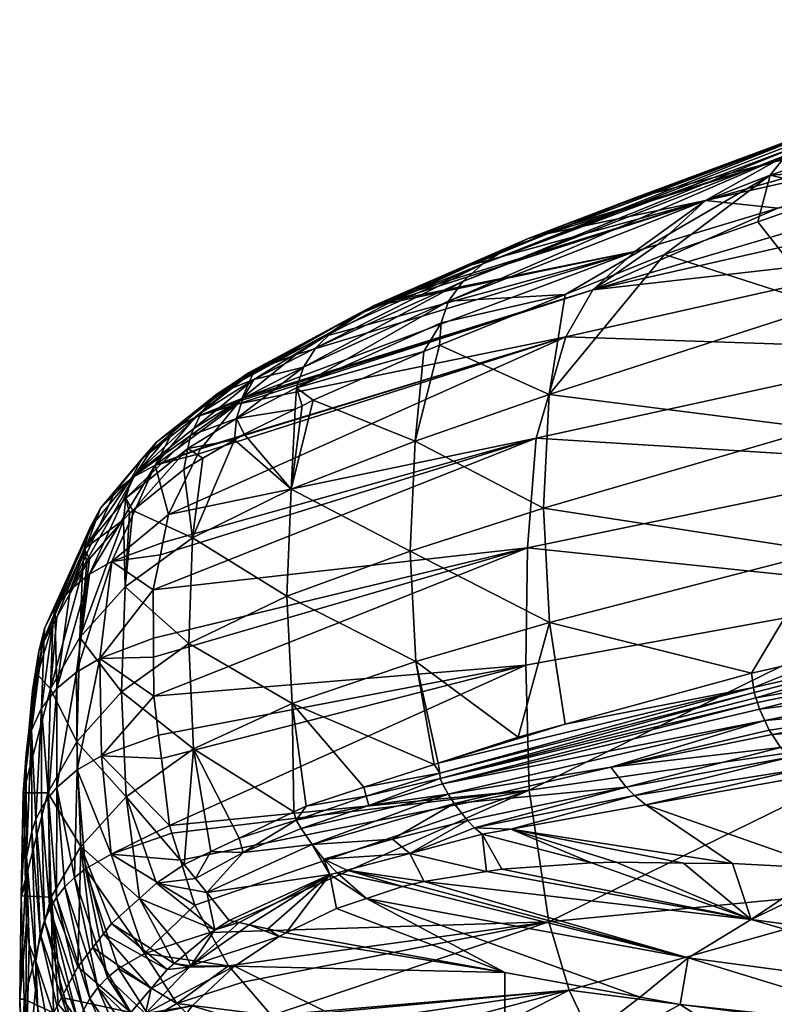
# Model space of a CAD drawing. Extents: x -0.062 to 0.062, y -0.087 to 0.004.
# Tile 3 of 256: x -0.062 to -0.039, y -0.064 to -0.034. Entities that reach past the tile are written whole.
import ezdxf

# ---------------------------------------------------------------- set-up
doc = ezdxf.new("R2010")
doc.units = 0
doc.layers.add('mesh', color=7, linetype='CONTINUOUS')

msp = doc.modelspace()

# ---------------------------------------------------------------- meshes
at = {"layer": 'mesh'}
mesh = msp.add_polyface(dxfattribs=at)
corners = [(-0.028885, -0.040303, 0.070522), (-0.028185, -0.036454, 0.071544), (-0.029348, -0.036769, 0.072947), (-0.029919, -0.036924, 0.073635), (-0.032257, -0.03763, 0.076109), (-0.0329, -0.04133, 0.075119), (-0.034155, -0.038203, 0.078119), (-0.032756, -0.035688, 0.084594), (-0.031214, -0.035183, 0.081343), (-0.029657, -0.034718, 0.079783), (-0.033994, -0.036011, 0.084126), (-0.034431, -0.036167, 0.084545), (-0.034775, -0.03629, 0.084876), (-0.024539, -0.033883, 0.084648), (-0.03862, -0.038091, 0.095905), (-0.029893, -0.036843, 0.101969), (-0.03141, -0.038257, 0.107338), (-0.038523, -0.039523, 0.10709), (-0.028494, -0.035801, 0.096377), (-0.040752, -0.039289, 0.101429), (-0.030827, -0.038153, 0.107358), (-0.023185, -0.036793, 0.107624), (-0.03876, -0.038499, 0.083532), (-0.03374, -0.036798, 0.078572), (-0.036513, -0.039028, 0.080443), (-0.028861, -0.035366, 0.073377), (-0.027668, -0.034316, 0.073381), (-0.032888, -0.035931, 0.078604), (-0.028026, -0.034538, 0.073394), (-0.032519, -0.035693, 0.078595), (-0.037932, -0.037613, 0.083591), (-0.03757, -0.037364, 0.083592), (-0.033221, -0.036196, 0.078612), (-0.038258, -0.037887, 0.083589), (-0.02835, -0.034787, 0.073406), (-0.030942, -0.035014, 0.078831), (-0.028577, -0.034397, 0.078702), (-0.027905, -0.034196, 0.07803), (-0.026109, -0.033698, 0.073571), (-0.036029, -0.036636, 0.083867), (-0.031725, -0.035301, 0.078634), (-0.036792, -0.036946, 0.083651), (-0.026893, -0.033957, 0.073404), (-0.032824, -0.040748, 0.119253), (-0.032269, -0.039332, 0.113307)]
mesh.append_faces([[corners[k] for k in face] for face in [(0, 1, 2, 2), (3, 0, 2, 2), (4, 5, 3, 3), (6, 5, 4, 4), (7, 8, 9, 9), (7, 10, 8, 8), (7, 11, 10, 10), (12, 11, 7, 7), (13, 7, 9, 9), (14, 7, 13, 13), (14, 12, 7, 7), (15, 16, 17, 17), (18, 15, 19, 19), (15, 20, 16, 16), (15, 21, 20, 20), (13, 18, 14, 14), (22, 6, 23, 23), (22, 24, 6, 6), (25, 3, 2, 2), (23, 3, 25, 25), (23, 4, 3, 3), (6, 4, 23, 23), (26, 27, 28, 28), (29, 27, 26, 26), (29, 30, 27, 27), (31, 30, 29, 29), (32, 27, 33, 33), (32, 28, 27, 27), (34, 28, 32, 32), (23, 32, 33, 33), (25, 32, 23, 23), (25, 34, 32, 32), (35, 36, 9, 9), (35, 37, 36, 36), (38, 37, 35, 35), (39, 11, 12, 12), (39, 10, 11, 11), (35, 10, 39, 39), (35, 8, 10, 10), (9, 8, 35, 35), (35, 40, 38, 38), (35, 41, 40, 40), (39, 41, 35, 35), (31, 40, 41, 41), (29, 40, 31, 31), (29, 42, 40, 40), (26, 42, 29, 29), (21, 43, 20, 20), (20, 44, 16, 16), (43, 44, 20, 20)]])
mesh = msp.add_polyface(dxfattribs=at)
corners = [(-0.026848, -0.052405, -0.079492), (-0.026848, -0.036106, -0.084789), (-0.026848, -0.035478, -0.082174), (-0.026848, -0.037135, -0.087273), (-0.026848, -0.03854, -0.089566), (-0.026848, -0.035478, -0.076811), (-0.026848, -0.036106, -0.074196), (-0.026848, -0.035267, -0.079492), (-0.026848, -0.037135, -0.071712), (-0.026848, -0.03854, -0.069419), (-0.026831, -0.044566, -0.094878), (-0.026848, -0.042332, -0.093358), (-0.026848, -0.044625, -0.094763), (-0.026831, -0.042256, -0.093462), (-0.026831, -0.042256, -0.065523), (-0.026848, -0.044625, -0.064222), (-0.026848, -0.042332, -0.065627), (-0.026831, -0.044566, -0.064107), (-0.026848, -0.047109, -0.063193), (-0.026831, -0.04707, -0.06307), (-0.027091, -0.03989, 0.068036), (-0.027165, -0.036178, 0.070315), (-0.028885, -0.040303, 0.070522), (-0.029919, -0.036924, 0.073635), (-0.0329, -0.04133, 0.075119), (-0.034155, -0.038203, 0.078119), (-0.037095, -0.042541, 0.079494), (-0.036513, -0.039028, 0.080443), (-0.033137, -0.045255, 0.074055), (-0.02915, -0.044347, 0.069426), (-0.027372, -0.043983, 0.066928), (-0.026625, -0.043829, 0.065581), (-0.026335, -0.039715, 0.06669), (-0.028914, -0.048396, 0.068335), (-0.027133, -0.048081, 0.065824), (-0.026386, -0.047949, 0.064474), (-0.023185, -0.036793, 0.107624), (-0.020387, -0.039091, 0.119719), (-0.032824, -0.040748, 0.119253), (-0.044235, -0.042047, 0.112652), (-0.032269, -0.039332, 0.113307), (-0.020683, -0.04224, 0.131665), (-0.020769, -0.045833, 0.143508), (-0.033425, -0.043889, 0.131138), (-0.045075, -0.043503, 0.118513), (-0.026848, -0.040287, -0.091611), (-0.026848, -0.040287, -0.067374), (-0.026703, -0.044465, -0.095077), (-0.026703, -0.047001, -0.096127), (-0.026703, -0.042125, -0.093643), (-0.026703, -0.040038, -0.09186), (-0.026831, -0.038436, -0.089642), (-0.026703, -0.038255, -0.089773), (-0.026703, -0.040038, -0.067125), (-0.026703, -0.038255, -0.069212), (-0.026703, -0.042125, -0.065342), (-0.026703, -0.044465, -0.063908)]
mesh.append_faces([[corners[k] for k in face] for face in [(0, 1, 2, 2), (0, 3, 1, 1), (4, 3, 0, 0), (0, 5, 6, 6), (0, 7, 5, 5), (2, 7, 0, 0), (0, 8, 9, 9), (6, 8, 0, 0), (10, 11, 12, 12), (13, 11, 10, 10), (14, 15, 16, 16), (17, 15, 14, 14), (17, 18, 15, 15), (19, 18, 17, 17), (20, 21, 22, 22), (23, 24, 22, 22), (25, 26, 24, 24), (27, 26, 25, 25), (28, 24, 26, 26), (29, 24, 28, 28), (29, 22, 24, 24), (30, 22, 29, 29), (30, 20, 22, 22), (31, 20, 30, 30), (31, 32, 20, 20), (33, 29, 28, 28), (34, 30, 29, 29), (35, 31, 30, 30), (36, 37, 38, 38), (38, 39, 40, 40), (41, 42, 43, 43), (43, 38, 41, 41), (43, 44, 38, 38), (0, 45, 4, 4), (0, 11, 45, 45), (0, 9, 46, 46), (47, 10, 48, 48), (47, 13, 10, 10), (49, 13, 47, 47), (49, 45, 13, 13), (50, 45, 49, 49), (50, 51, 45, 45), (52, 51, 50, 50), (53, 46, 54, 54), (53, 14, 46, 46), (55, 17, 14, 14), (56, 19, 17, 17), (13, 45, 11, 11), (51, 4, 45, 45), (14, 16, 46, 46)]])
mesh = msp.add_polyface(dxfattribs=at)
corners = [(-0.037095, -0.042541, 0.079494), (-0.042023, -0.040956, 0.085876), (-0.045593, -0.045276, 0.088073), (-0.039136, -0.039946, 0.08303), (-0.036513, -0.039028, 0.080443), (-0.045097, -0.042192, 0.088955), (-0.045577, -0.052322, 0.086202), (-0.039334, -0.053893, 0.07946), (-0.037089, -0.050128, 0.077451), (-0.037305, -0.046332, 0.078467), (-0.045765, -0.048796, 0.08713), (-0.033137, -0.045255, 0.074055), (-0.03862, -0.038091, 0.095905), (-0.045621, -0.040307, 0.095482), (-0.04501, -0.040056, 0.094852), (-0.040752, -0.039289, 0.101429), (-0.042231, -0.040649, 0.10687), (-0.042941, -0.040864, 0.106828), (-0.050321, -0.042351, 0.100785), (-0.047977, -0.041277, 0.097915), (-0.049772, -0.042099, 0.100113), (-0.042996, -0.039226, 0.092771), (-0.034775, -0.03629, 0.084876), (-0.038523, -0.039523, 0.10709), (-0.029893, -0.036843, 0.101969), (-0.028494, -0.035801, 0.096377), (-0.03876, -0.038499, 0.083532), (-0.036029, -0.036636, 0.083867), (-0.046234, -0.040459, 0.093835), (-0.038258, -0.037887, 0.083589), (-0.048258, -0.041785, 0.093414), (-0.048699, -0.042401, 0.093314), (-0.03757, -0.037364, 0.083592), (-0.047642, -0.041244, 0.093475), (-0.037932, -0.037613, 0.083591), (-0.032888, -0.035931, 0.078604), (-0.03374, -0.036798, 0.078572), (-0.046936, -0.040798, 0.093588), (-0.036792, -0.036946, 0.083651), (-0.044235, -0.042047, 0.112652), (-0.03141, -0.038257, 0.107338), (-0.032269, -0.039332, 0.113307), (-0.045075, -0.043503, 0.118513), (-0.032824, -0.040748, 0.119253), (-0.045988, -0.046633, 0.130303), (-0.033604, -0.047405, 0.142974), (-0.046257, -0.050016, 0.142107), (-0.033425, -0.043889, 0.131138), (-0.033646, -0.051339, 0.154929), (-0.046311, -0.05364, 0.153885)]
mesh.append_faces([[corners[k] for k in face] for face in [(0, 1, 2, 2), (0, 3, 1, 1), (4, 3, 0, 0), (1, 5, 2, 2), (6, 7, 8, 8), (9, 2, 10, 10), (9, 0, 2, 2), (11, 0, 9, 9), (8, 10, 6, 6), (8, 9, 10, 10), (12, 13, 14, 14), (15, 16, 17, 17), (17, 18, 15, 15), (15, 19, 13, 13), (18, 20, 15, 15), (21, 12, 14, 14), (21, 22, 12, 12), (15, 23, 16, 16), (15, 24, 23, 23), (12, 15, 13, 13), (12, 25, 15, 15), (26, 1, 3, 3), (26, 5, 1, 1), (3, 4, 26, 26), (21, 27, 22, 22), (21, 28, 27, 27), (14, 28, 21, 21), (14, 13, 28, 28), (29, 30, 31, 31), (32, 33, 34, 34), (30, 34, 33, 33), (29, 34, 30, 30), (29, 35, 34, 34), (26, 31, 5, 5), (26, 29, 31, 31), (36, 29, 26, 26), (27, 37, 38, 38), (28, 37, 27, 27), (33, 38, 37, 37), (32, 38, 33, 33), (16, 39, 17, 17), (16, 23, 39, 39), (40, 39, 23, 23), (40, 41, 39, 39), (42, 39, 43, 43), (44, 45, 46, 46), (47, 45, 44, 44), (44, 42, 47, 47), (48, 46, 45, 45), (49, 46, 48, 48)]])
mesh = msp.add_polyface(dxfattribs=at)
corners = [(-0.045593, -0.045276, 0.088073), (-0.048982, -0.043754, 0.092844), (-0.049734, -0.046723, 0.092444), (-0.045097, -0.042192, 0.088955), (-0.052888, -0.04546, 0.097314), (-0.053565, -0.048208, 0.097098), (-0.049466, -0.043949, 0.093329), (-0.049887, -0.050124, 0.091537), (-0.0537, -0.051514, 0.096218), (-0.045765, -0.048796, 0.08713), (-0.049713, -0.053531, 0.090647), (-0.045577, -0.052322, 0.086202), (-0.042941, -0.040864, 0.106828), (-0.053415, -0.044046, 0.106206), (-0.052505, -0.04348, 0.104231), (-0.050561, -0.042461, 0.101079), (-0.050321, -0.042351, 0.100785), (-0.040752, -0.039289, 0.101429), (-0.049772, -0.042099, 0.100113), (-0.047977, -0.041277, 0.097915), (-0.050998, -0.042535, 0.099214), (-0.053396, -0.045073, 0.098363), (-0.053227, -0.045626, 0.097814), (-0.054696, -0.044539, 0.10559), (-0.046234, -0.040459, 0.093835), (-0.045621, -0.040307, 0.095482), (-0.051644, -0.042873, 0.098957), (-0.052268, -0.043309, 0.098802), (-0.047642, -0.041244, 0.093475), (-0.055848, -0.045263, 0.105061), (-0.053183, -0.044431, 0.098557), (-0.048258, -0.041785, 0.093414), (-0.0528, -0.043835, 0.098689), (-0.048699, -0.042401, 0.093314), (-0.04893, -0.043064, 0.093118), (-0.046936, -0.040798, 0.093588), (-0.054889, -0.044613, 0.105497), (-0.044235, -0.042047, 0.112652), (-0.055237, -0.045579, 0.111832), (-0.055154, -0.045477, 0.111453), (-0.057353, -0.048989, 0.124595), (-0.056447, -0.047121, 0.117588), (-0.045075, -0.043503, 0.118513), (-0.055095, -0.045406, 0.111188), (-0.056341, -0.046924, 0.11685), (-0.045988, -0.046633, 0.130303), (-0.046257, -0.050016, 0.142107), (-0.057831, -0.051315, 0.133299), (-0.05753, -0.049852, 0.127824)]
mesh.append_faces([[corners[k] for k in face] for face in [(0, 1, 2, 2), (0, 3, 1, 1), (2, 4, 5, 5), (2, 6, 4, 4), (1, 6, 2, 2), (7, 5, 8, 8), (7, 2, 5, 5), (9, 2, 7, 7), (9, 0, 2, 2), (10, 7, 8, 8), (11, 9, 7, 7), (12, 13, 14, 14), (12, 15, 16, 16), (14, 15, 12, 12), (17, 18, 19, 19), (20, 18, 16, 16), (21, 22, 4, 4), (6, 21, 4, 4), (20, 14, 23, 23), (20, 15, 14, 14), (16, 15, 20, 20), (24, 25, 19, 19), (26, 27, 28, 28), (26, 29, 27, 27), (30, 31, 32, 32), (30, 33, 31, 31), (21, 33, 30, 30), (21, 34, 33, 33), (6, 34, 21, 21), (6, 1, 34, 34), (32, 28, 27, 27), (31, 28, 32, 32), (3, 34, 1, 1), (3, 33, 34, 34), (24, 20, 35, 35), (19, 20, 24, 24), (19, 18, 20, 20), (26, 20, 36, 36), (26, 35, 20, 20), (28, 35, 26, 26), (37, 38, 39, 39), (40, 41, 42, 42), (43, 37, 39, 39), (12, 43, 13, 13), (12, 37, 43, 43), (42, 38, 37, 37), (44, 38, 42, 42), (45, 46, 47, 47), (45, 40, 42, 42), (48, 40, 45, 45)]])
mesh = msp.add_polyface(dxfattribs=at)
corners = [(-0.053565, -0.048208, 0.097098), (-0.053227, -0.045626, 0.097814), (-0.053444, -0.045731, 0.098134), (-0.052888, -0.04546, 0.097314), (-0.055023, -0.046502, 0.100462), (-0.05532, -0.046677, 0.101055), (-0.053183, -0.044431, 0.098557), (-0.0528, -0.043835, 0.098689), (-0.054721, -0.044821, 0.101639), (-0.050998, -0.042535, 0.099214), (-0.054696, -0.044539, 0.10559), (-0.054889, -0.044613, 0.105497), (-0.05526, -0.046026, 0.10127), (-0.056756, -0.04695, 0.104391), (-0.056291, -0.04725, 0.102994), (-0.05688, -0.047598, 0.104169), (-0.052505, -0.04348, 0.104231), (-0.053415, -0.044046, 0.106206), (-0.051644, -0.042873, 0.098957), (-0.055289, -0.044884, 0.105315), (-0.055848, -0.045263, 0.105061), (-0.05668, -0.04655, 0.104528), (-0.055062, -0.045399, 0.10147), (-0.056577, -0.046333, 0.10461), (-0.053396, -0.045073, 0.098363), (-0.052268, -0.043309, 0.098802), (-0.045075, -0.043503, 0.118513), (-0.056367, -0.046955, 0.116966), (-0.056341, -0.046924, 0.11685), (-0.056447, -0.047121, 0.117588), (-0.057767, -0.047461, 0.116473), (-0.05849, -0.047846, 0.110081), (-0.058174, -0.047263, 0.110295), (-0.057726, -0.046754, 0.110513), (-0.055237, -0.045579, 0.111832), (-0.056531, -0.045983, 0.110968), (-0.057167, -0.046328, 0.110736), (-0.055095, -0.045406, 0.111188), (-0.055154, -0.045477, 0.111453), (-0.058426, -0.047822, 0.116287), (-0.056341, -0.045837, 0.104797)]
mesh.append_faces([[corners[k] for k in face] for face in [(0, 1, 2, 2), (0, 3, 1, 1), (0, 4, 5, 5), (2, 4, 0, 0), (6, 7, 8, 8), (9, 10, 11, 11), (12, 4, 2, 2), (12, 5, 4, 4), (13, 5, 12, 12), (13, 14, 5, 5), (15, 14, 13, 13), (10, 16, 17, 17), (18, 19, 20, 20), (11, 19, 18, 18), (21, 22, 23, 23), (21, 12, 22, 22), (13, 12, 21, 21), (24, 2, 1, 1), (24, 12, 2, 2), (6, 12, 24, 24), (6, 22, 12, 12), (8, 22, 6, 6), (8, 23, 22, 22), (8, 25, 20, 20), (7, 25, 8, 8), (26, 27, 28, 28), (26, 29, 27, 27), (30, 28, 27, 27), (23, 31, 21, 21), (32, 20, 33, 33), (27, 29, 30, 30), (30, 34, 28, 28), (30, 35, 34, 34), (36, 35, 30, 30), (37, 10, 17, 17), (37, 35, 10, 10), (38, 35, 37, 37), (38, 34, 35, 35), (35, 11, 10, 10), (36, 11, 35, 35), (36, 19, 11, 11), (39, 36, 30, 30), (33, 36, 39, 39), (33, 19, 36, 36), (20, 19, 33, 33), (8, 40, 23, 23), (8, 20, 40, 40), (32, 40, 20, 20), (31, 40, 32, 32), (23, 40, 31, 31)]])
mesh = msp.add_polyface(dxfattribs=at)
corners = [(-0.05532, -0.046677, 0.101055), (-0.056291, -0.04725, 0.102994), (-0.056613, -0.049714, 0.102302), (-0.053565, -0.048208, 0.097098), (-0.058457, -0.048861, 0.108616), (-0.058702, -0.051227, 0.107971), (-0.05688, -0.047598, 0.104169), (-0.060098, -0.05279, 0.113849), (-0.059804, -0.050363, 0.113977), (-0.059881, -0.050501, 0.114472), (-0.058746, -0.049155, 0.109663), (-0.05856, -0.048943, 0.108905), (-0.060014, -0.050736, 0.115319), (-0.056733, -0.052971, 0.10144), (-0.0537, -0.051514, 0.096218), (-0.046257, -0.050016, 0.142107), (-0.057821, -0.05281, 0.138854), (-0.057831, -0.051315, 0.133299), (-0.045988, -0.046633, 0.130303), (-0.057609, -0.050236, 0.129262), (-0.05753, -0.049852, 0.127824), (-0.060397, -0.051313, 0.127429), (-0.060867, -0.051877, 0.127325), (-0.05946, -0.048792, 0.115913), (-0.059967, -0.050048, 0.115518), (-0.060814, -0.05216, 0.12044), (-0.061368, -0.053208, 0.127019), (-0.059002, -0.048266, 0.116102), (-0.058426, -0.047822, 0.116287), (-0.057726, -0.046754, 0.110513), (-0.058174, -0.047263, 0.110295), (-0.059781, -0.049392, 0.115719), (-0.061188, -0.052516, 0.127191), (-0.05849, -0.047846, 0.110081), (-0.058677, -0.048484, 0.109868), (-0.05668, -0.04655, 0.104528), (-0.059107, -0.050441, 0.127605), (-0.059483, -0.053436, 0.138765), (-0.057353, -0.048989, 0.124595), (-0.057767, -0.047461, 0.116473), (-0.056447, -0.047121, 0.117588), (-0.059798, -0.050834, 0.127517), (-0.056756, -0.04695, 0.104391)]
mesh.append_faces([[corners[k] for k in face] for face in [(0, 1, 2, 2), (3, 0, 2, 2), (2, 4, 5, 5), (2, 6, 4, 4), (1, 6, 2, 2), (7, 8, 9, 9), (7, 10, 8, 8), (5, 10, 7, 7), (5, 11, 10, 10), (4, 11, 5, 5), (12, 7, 9, 9), (13, 2, 5, 5), (14, 3, 2, 2), (15, 16, 17, 17), (18, 19, 20, 20), (18, 17, 19, 19), (21, 22, 23, 23), (24, 12, 9, 9), (24, 25, 12, 12), (26, 25, 24, 24), (27, 28, 21, 21), (27, 29, 28, 28), (30, 29, 27, 27), (31, 22, 32, 32), (31, 23, 22, 22), (33, 23, 31, 31), (24, 31, 26, 26), (24, 33, 31, 31), (34, 33, 24, 24), (34, 35, 33, 33), (23, 27, 21, 21), (23, 30, 27, 27), (33, 30, 23, 23), (17, 36, 19, 19), (17, 37, 36, 36), (36, 20, 19, 19), (36, 38, 20, 20), (39, 38, 36, 36), (39, 40, 38, 38), (28, 41, 21, 21), (42, 4, 6, 6), (42, 34, 4, 4), (42, 35, 34, 34), (34, 11, 4, 4), (34, 10, 11, 11), (24, 10, 34, 34), (24, 8, 10, 10), (9, 8, 24, 24), (41, 39, 36, 36), (28, 39, 41, 41)]])
mesh = msp.add_polyface(dxfattribs=at)
corners = [(-0.060014, -0.050736, 0.115319), (-0.061009, -0.05438, 0.119834), (-0.060098, -0.05279, 0.113849), (-0.060814, -0.05216, 0.12044), (-0.061846, -0.057589, 0.131912), (-0.061561, -0.054428, 0.128614), (-0.061658, -0.055502, 0.13248), (-0.061409, -0.053931, 0.126822), (-0.060934, -0.052374, 0.121208), (-0.061807, -0.057148, 0.138401), (-0.061089, -0.057594, 0.118977), (-0.06019, -0.056017, 0.11299), (-0.058807, -0.054469, 0.10711), (-0.058702, -0.051227, 0.107971), (-0.056733, -0.052971, 0.10144), (-0.058671, -0.057715, 0.106266), (-0.056585, -0.056234, 0.100594), (-0.061808, -0.058875, 0.144561), (-0.061837, -0.057475, 0.139579), (-0.061761, -0.056383, 0.138602), (-0.061368, -0.053208, 0.127019), (-0.061067, -0.057729, 0.150222), (-0.06128, -0.05497, 0.138803), (-0.060811, -0.054368, 0.138804), (-0.061282, -0.058061, 0.150274), (-0.061455, -0.058414, 0.150302), (-0.061594, -0.055648, 0.138742), (-0.061188, -0.052516, 0.127191), (-0.059781, -0.049392, 0.115719), (-0.059483, -0.053436, 0.138765), (-0.057809, -0.054598, 0.145495), (-0.059433, -0.056441, 0.149882), (-0.057817, -0.053392, 0.141014), (-0.0602, -0.053856, 0.138778), (-0.060185, -0.056881, 0.149999), (-0.060811, -0.057421, 0.150153), (-0.057821, -0.05281, 0.138854), (-0.057831, -0.051315, 0.133299), (-0.060867, -0.051877, 0.127325), (-0.060397, -0.051313, 0.127429), (-0.059798, -0.050834, 0.127517), (-0.057664, -0.055803, 0.149881), (-0.057576, -0.056533, 0.152539), (-0.059107, -0.050441, 0.127605)]
mesh.append_faces([[corners[k] for k in face] for face in [(0, 1, 2, 2), (3, 1, 0, 0), (4, 5, 6, 6), (4, 7, 5, 5), (1, 7, 4, 4), (1, 8, 7, 7), (3, 8, 1, 1), (6, 9, 4, 4), (10, 1, 4, 4), (11, 1, 10, 10), (11, 2, 1, 1), (12, 2, 11, 11), (12, 13, 2, 2), (14, 13, 12, 12), (15, 12, 11, 11), (16, 12, 15, 15), (16, 14, 12, 12), (17, 18, 19, 19), (20, 5, 7, 7), (20, 6, 5, 5), (19, 6, 20, 20), (19, 9, 6, 6), (18, 9, 19, 19), (20, 8, 3, 3), (7, 8, 20, 20), (21, 22, 23, 23), (24, 22, 21, 21), (25, 26, 22, 22), (20, 27, 19, 19), (20, 28, 27, 27), (29, 30, 31, 31), (29, 32, 30, 30), (33, 34, 35, 35), (36, 29, 37, 37), (36, 32, 29, 29), (27, 26, 19, 19), (27, 22, 26, 26), (38, 22, 27, 27), (38, 23, 22, 22), (39, 23, 38, 38), (39, 40, 23, 23), (23, 35, 21, 21), (23, 33, 35, 35), (40, 33, 23, 23), (31, 41, 42, 42), (30, 41, 31, 31), (34, 29, 31, 31), (33, 29, 34, 34), (33, 43, 29, 29), (40, 43, 33, 33)]])
mesh = msp.add_polyface(dxfattribs=at)
corners = [(-0.052143, -0.060059, 0.095568), (-0.050123, -0.060488, 0.095471), (-0.051845, -0.05998, 0.095222), (-0.052366, -0.060118, 0.095826), (-0.051234, -0.060856, 0.097047), (-0.056585, -0.056234, 0.100594), (-0.056044, -0.059404, 0.099869), (-0.055176, -0.05899, 0.0983), (-0.056872, -0.0598, 0.101368), (-0.058671, -0.057715, 0.106266), (-0.057725, -0.060383, 0.103643), (-0.053478, -0.058178, 0.095228), (-0.053538, -0.054826, 0.095355), (-0.053099, -0.057997, 0.094542), (-0.051317, -0.057418, 0.092464), (-0.049144, -0.056713, 0.089929), (-0.0537, -0.051514, 0.096218), (-0.056613, -0.049714, 0.102302), (-0.056733, -0.052971, 0.10144), (-0.049713, -0.053531, 0.090647), (-0.056524, -0.060233, 0.101398), (-0.046311, -0.05364, 0.153885), (-0.057576, -0.056533, 0.152539), (-0.057664, -0.055803, 0.149881), (-0.046207, -0.057507, 0.165636), (-0.057253, -0.058832, 0.160892), (-0.057328, -0.058594, 0.160043), (-0.056988, -0.059668, 0.163879), (-0.056547, -0.061064, 0.168863), (-0.046257, -0.050016, 0.142107), (-0.057817, -0.053392, 0.141014), (-0.057821, -0.05281, 0.138854), (-0.057809, -0.054598, 0.145495), (-0.059133, -0.059483, 0.161013), (-0.055054, -0.059436, 0.098211), (-0.05326, -0.058692, 0.09519), (-0.053414, -0.058434, 0.095177), (-0.052918, -0.059185, 0.095272), (-0.052552, -0.059641, 0.095397), (-0.050431, -0.059017, 0.092656), (-0.049901, -0.059465, 0.092966), (-0.056176, -0.060666, 0.101429), (-0.048974, -0.056986, 0.089707), (-0.051242, -0.057691, 0.092415), (-0.048716, -0.057627, 0.089734), (-0.051165, -0.057986, 0.092361)]
mesh.append_faces([[corners[k] for k in face] for face in [(0, 1, 2, 2), (3, 4, 0, 0), (5, 6, 7, 7), (5, 8, 6, 6), (9, 8, 5, 5), (9, 10, 8, 8), (11, 5, 7, 7), (11, 12, 5, 5), (13, 12, 11, 11), (12, 14, 15, 15), (13, 14, 12, 12), (16, 17, 18, 18), (12, 18, 5, 5), (12, 16, 18, 18), (19, 16, 12, 12), (20, 8, 10, 10), (21, 22, 23, 23), (24, 25, 26, 26), (24, 27, 25, 25), (28, 27, 24, 24), (29, 30, 31, 31), (32, 30, 29, 29), (21, 26, 22, 22), (21, 24, 26, 26), (23, 32, 21, 21), (33, 25, 27, 27), (28, 33, 27, 27), (34, 35, 36, 36), (34, 37, 35, 35), (13, 11, 36, 36), (7, 36, 11, 11), (7, 34, 36, 36), (6, 34, 7, 7), (38, 39, 37, 37), (38, 40, 39, 39), (2, 40, 38, 38), (38, 0, 2, 2), (38, 3, 0, 0), (37, 3, 38, 38), (37, 41, 3, 3), (34, 41, 37, 37), (34, 20, 41, 41), (6, 20, 34, 34), (6, 8, 20, 20), (42, 14, 43, 43), (44, 35, 37, 37), (45, 36, 35, 35), (43, 36, 45, 45), (43, 13, 36, 36), (14, 13, 43, 43)]])
mesh = msp.add_polyface(dxfattribs=at)
corners = [(-0.039918, -0.059778, 0.088675), (-0.042596, -0.057962, 0.085651), (-0.046776, -0.058712, 0.089542), (-0.04352, -0.059737, 0.090287), (-0.041439, -0.059761, 0.089356), (-0.04428, -0.059756, 0.090702), (-0.047658, -0.05887, 0.090364), (-0.047049, -0.059944, 0.09253), (-0.04753, -0.060021, 0.092968), (-0.049901, -0.059465, 0.092966), (-0.049451, -0.060329, 0.094713), (-0.051845, -0.05998, 0.095222), (-0.049809, -0.060414, 0.095116), (-0.050123, -0.060488, 0.095471), (-0.039342, -0.061508, 0.092728), (-0.046551, -0.055871, 0.086904), (-0.045577, -0.052322, 0.086202), (-0.049713, -0.053531, 0.090647), (-0.049019, -0.056672, 0.089782), (-0.049144, -0.056713, 0.089929), (-0.053538, -0.054826, 0.095355), (-0.045093, -0.055471, 0.0854), (-0.049887, -0.050124, 0.091537), (-0.033646, -0.051339, 0.154929), (-0.046207, -0.057507, 0.165636), (-0.046311, -0.05364, 0.153885), (-0.045601, -0.06158, 0.177319), (-0.056077, -0.061906, 0.17183), (-0.057809, -0.054598, 0.145495), (-0.046257, -0.050016, 0.142107), (-0.048974, -0.056986, 0.089707), (-0.042949, -0.057675, 0.085348), (-0.047893, -0.05867, 0.090208), (-0.043212, -0.057419, 0.085127), (-0.048529, -0.057919, 0.089825), (-0.043683, -0.0568, 0.084756), (-0.048716, -0.057627, 0.089734), (-0.048117, -0.058443, 0.090065), (-0.048884, -0.057314, 0.089674), (-0.039152, -0.0548, 0.079451), (-0.048958, -0.057151, 0.08966), (-0.039269, -0.054333, 0.079423), (-0.051165, -0.057986, 0.092361), (-0.051242, -0.057691, 0.092415), (-0.051317, -0.057418, 0.092464), (-0.050431, -0.059017, 0.092656), (-0.052918, -0.059185, 0.095272), (-0.05326, -0.058692, 0.09519), (-0.038924, -0.055359, 0.07961), (-0.039246, -0.05449, 0.079409), (-0.03909, -0.055006, 0.079479)]
mesh.append_faces([[corners[k] for k in face] for face in [(0, 1, 2, 2), (2, 3, 4, 4), (2, 5, 3, 3), (6, 5, 2, 2), (6, 7, 5, 5), (6, 8, 7, 7), (9, 8, 6, 6), (9, 10, 8, 8), (11, 10, 9, 9), (11, 12, 10, 10), (11, 13, 12, 12), (14, 5, 7, 7), (14, 3, 5, 5), (15, 16, 17, 17), (17, 18, 15, 15), (17, 19, 18, 18), (20, 19, 17, 17), (15, 21, 16, 16), (16, 22, 17, 17), (23, 24, 25, 25), (26, 27, 24, 24), (25, 28, 29, 29), (30, 18, 19, 19), (31, 2, 1, 1), (31, 32, 2, 2), (33, 32, 31, 31), (34, 35, 36, 36), (34, 33, 35, 35), (37, 33, 34, 34), (37, 32, 33, 33), (38, 39, 40, 40), (18, 21, 15, 15), (18, 41, 21, 21), (30, 41, 18, 18), (38, 42, 36, 36), (40, 42, 38, 38), (40, 43, 42, 42), (30, 43, 40, 40), (19, 44, 30, 30), (32, 6, 2, 2), (32, 9, 6, 6), (37, 9, 32, 32), (37, 45, 9, 9), (34, 45, 37, 37), (34, 46, 45, 45), (36, 46, 34, 34), (42, 47, 36, 36), (36, 35, 48, 48), (49, 30, 40, 40), (48, 50, 38, 38), (38, 36, 48, 48)]])
mesh = msp.add_polyface(dxfattribs=at)
corners = [(-0.030711, -0.057538, 0.078445), (-0.035128, -0.056749, 0.078687), (-0.037533, -0.057053, 0.080937), (-0.039918, -0.059778, 0.088675), (-0.046776, -0.058712, 0.089542), (-0.041439, -0.059761, 0.089356), (-0.036999, -0.059929, 0.087734), (-0.042596, -0.057962, 0.085651), (-0.036139, -0.059973, 0.087457), (-0.028902, -0.062897, 0.092508), (-0.036002, -0.05998, 0.087413), (-0.04352, -0.059737, 0.090287), (-0.039342, -0.061508, 0.092728), (-0.045577, -0.052322, 0.086202), (-0.045093, -0.055471, 0.0854), (-0.039334, -0.053893, 0.07946), (-0.037089, -0.050128, 0.077451), (-0.036646, -0.053282, 0.07657), (-0.034405, -0.052772, 0.074161), (-0.033589, -0.055695, 0.166995), (-0.046207, -0.057507, 0.165636), (-0.033646, -0.051339, 0.154929), (-0.045601, -0.06158, 0.177319), (-0.033203, -0.06037, 0.178953), (-0.034066, -0.053759, 0.074174), (-0.039152, -0.0548, 0.079451), (-0.03909, -0.055006, 0.079479), (-0.034255, -0.053206, 0.074192), (-0.039196, -0.054655, 0.079431), (-0.039269, -0.054333, 0.079423), (-0.033727, -0.054316, 0.074223), (-0.048958, -0.057151, 0.08966), (-0.048884, -0.057314, 0.089674), (-0.043212, -0.057419, 0.085127), (-0.038438, -0.056188, 0.08004), (-0.043683, -0.0568, 0.084756), (-0.033272, -0.054849, 0.074349), (-0.038786, -0.055652, 0.079718), (-0.038699, -0.055786, 0.079799), (-0.038924, -0.055359, 0.07961), (-0.039246, -0.05449, 0.079409), (-0.038152, -0.056492, 0.080323), (-0.032764, -0.055324, 0.074547), (-0.032275, -0.055713, 0.074807), (-0.037812, -0.056853, 0.080658), (-0.042949, -0.057675, 0.085348), (-0.048974, -0.056986, 0.089707)]
mesh.append_faces([[corners[k] for k in face] for face in [(0, 1, 2, 2), (3, 4, 5, 5), (6, 7, 3, 3), (6, 2, 7, 7), (6, 0, 2, 2), (8, 0, 6, 6), (9, 10, 8, 8), (5, 11, 12, 12), (12, 3, 5, 5), (12, 6, 3, 3), (8, 6, 12, 12), (13, 14, 15, 15), (16, 17, 18, 18), (15, 17, 16, 16), (19, 20, 21, 21), (22, 20, 19, 19), (23, 22, 19, 19), (24, 25, 26, 26), (27, 18, 17, 17), (24, 28, 25, 25), (24, 27, 28, 28), (17, 29, 27, 27), (17, 15, 29, 29), (30, 24, 26, 26), (31, 25, 28, 28), (32, 26, 25, 25), (29, 15, 14, 14), (33, 34, 35, 35), (36, 37, 38, 38), (36, 39, 37, 37), (36, 30, 39, 39), (27, 40, 28, 28), (41, 42, 34, 34), (43, 41, 1, 1), (1, 44, 2, 2), (41, 44, 1, 1), (27, 29, 40, 40), (30, 26, 39, 39), (42, 38, 34, 34), (42, 36, 38, 38), (44, 7, 2, 2), (44, 45, 7, 7), (45, 41, 33, 33), (45, 44, 41, 41), (37, 35, 38, 38), (37, 39, 35, 35), (31, 28, 40, 40), (46, 40, 29, 29), (35, 34, 38, 38), (33, 41, 34, 34)]])
mesh = msp.add_polyface(dxfattribs=at)
corners = [(-0.026848, -0.052405, -0.079492), (-0.026848, -0.066271, -0.069419), (-0.026848, -0.067676, -0.071712), (-0.026848, -0.069333, -0.076811), (-0.026848, -0.069544, -0.079492), (-0.026848, -0.068705, -0.074196), (-0.026848, -0.068705, -0.084789), (-0.026848, -0.067676, -0.087273), (-0.026848, -0.069333, -0.082174), (-0.026831, -0.066375, -0.069343), (-0.026831, -0.067791, -0.071653), (-0.026831, -0.068828, -0.074157), (-0.026831, -0.06946, -0.076791), (-0.026831, -0.069673, -0.079492), (-0.026831, -0.06946, -0.082194), (-0.026831, -0.068828, -0.084828), (-0.018392, -0.063733, 0.092376), (-0.028902, -0.062897, 0.092508), (-0.030201, -0.064166, 0.096352), (-0.026452, -0.060687, 0.085611), (-0.027241, -0.060629, 0.085701), (-0.026064, -0.060716, 0.085567), (-0.031774, -0.060283, 0.086433), (-0.041539, -0.064127, 0.100682), (-0.041291, -0.062692, 0.096652), (-0.042776, -0.063902, 0.100752), (-0.033933, -0.064944, 0.100428), (-0.031169, -0.065241, 0.100336), (-0.039342, -0.061508, 0.092728), (-0.036139, -0.059973, 0.087457), (-0.04166, -0.068791, 0.196511), (-0.039139, -0.069094, 0.197727), (-0.040118, -0.070019, 0.199449), (-0.045044, -0.069346, 0.196821), (-0.034946, -0.070526, 0.201429), (-0.034185, -0.069571, 0.199652), (-0.033424, -0.069639, 0.199929), (-0.038089, -0.06922, 0.198234), (-0.043962, -0.065819, 0.188842), (-0.032135, -0.065333, 0.190768), (-0.031127, -0.067898, 0.196562), (-0.030071, -0.069857, 0.200815), (-0.029054, -0.069923, 0.201084), (-0.042141, -0.068733, 0.19628), (-0.042428, -0.067963, 0.194424), (-0.044968, -0.063684, 0.183118), (-0.045601, -0.06158, 0.177319), (-0.033203, -0.06037, 0.178953), (-0.027994, -0.069992, 0.201365), (-0.019534, -0.067794, 0.197613), (-0.020568, -0.059608, 0.179818), (-0.033948, -0.069067, 0.112013), (-0.046966, -0.067111, 0.112512), (-0.02093, -0.070196, 0.11172), (-0.026848, -0.064524, -0.067374), (-0.026848, -0.066271, -0.089566), (-0.026848, -0.064524, -0.091611)]
mesh.append_faces([[corners[k] for k in face] for face in [(0, 1, 2, 2), (0, 3, 4, 4), (0, 5, 3, 3), (0, 6, 7, 7), (0, 8, 6, 6), (9, 2, 1, 1), (10, 5, 2, 2), (11, 3, 5, 5), (12, 4, 3, 3), (13, 8, 4, 4), (14, 6, 8, 8), (15, 7, 6, 6), (16, 17, 18, 18), (17, 19, 20, 20), (17, 21, 19, 19), (20, 22, 17, 17), (23, 24, 25, 25), (26, 27, 18, 18), (28, 17, 29, 29), (28, 18, 17, 17), (24, 18, 28, 28), (24, 26, 18, 18), (23, 26, 24, 24), (30, 31, 32, 32), (33, 30, 32, 32), (34, 35, 36, 36), (32, 37, 35, 35), (31, 37, 32, 32), (38, 39, 40, 40), (37, 40, 35, 35), (37, 31, 40, 40), (40, 36, 35, 35), (40, 41, 36, 36), (42, 41, 40, 40), (30, 43, 44, 44), (40, 44, 38, 38), (40, 30, 44, 44), (31, 30, 40, 40), (45, 46, 47, 47), (40, 48, 42, 42), (39, 49, 40, 40), (45, 39, 38, 38), (47, 39, 45, 45), (47, 50, 39, 39), (27, 26, 51, 51), (51, 23, 52, 52), (26, 23, 51, 51), (53, 27, 51, 51), (0, 54, 1, 1), (0, 55, 56, 56)]])
mesh = msp.add_polyface(dxfattribs=at)
corners = [(-0.061913, -0.060808, 0.144041), (-0.061808, -0.058875, 0.144561), (-0.061777, -0.060399, 0.14998), (-0.061837, -0.057475, 0.139579), (-0.061846, -0.057589, 0.131912), (-0.061807, -0.057148, 0.138401), (-0.060067, -0.05925, 0.112147), (-0.0597, -0.062367, 0.11136), (-0.059368, -0.061942, 0.109708), (-0.06098, -0.060812, 0.118134), (-0.060165, -0.062965, 0.113678), (-0.059124, -0.061627, 0.108487), (-0.061958, -0.06397, 0.143193), (-0.061908, -0.060775, 0.131057), (-0.061089, -0.057594, 0.118977), (-0.06019, -0.056017, 0.11299), (-0.058671, -0.057715, 0.106266), (-0.061282, -0.058061, 0.150274), (-0.061028, -0.061173, 0.161748), (-0.061195, -0.061549, 0.161819), (-0.061743, -0.059572, 0.150193), (-0.061752, -0.061592, 0.154224), (-0.061661, -0.062275, 0.156622), (-0.061321, -0.061946, 0.161849), (-0.061587, -0.058785, 0.150298), (-0.061455, -0.058414, 0.150302), (-0.061464, -0.062791, 0.16177), (-0.061067, -0.057729, 0.150222), (-0.06128, -0.05497, 0.138803), (-0.061594, -0.055648, 0.138742), (-0.061761, -0.056383, 0.138602), (-0.060817, -0.060822, 0.161643), (-0.060811, -0.057421, 0.150153), (-0.060262, -0.060202, 0.161376), (-0.05954, -0.063603, 0.172884), (-0.060561, -0.060498, 0.161515), (-0.059922, -0.059934, 0.161238), (-0.059247, -0.063296, 0.172694), (-0.058103, -0.062559, 0.172164), (-0.058908, -0.06302, 0.172502), (-0.059433, -0.056441, 0.149882), (-0.057576, -0.056533, 0.152539), (-0.057328, -0.058594, 0.160043), (-0.059133, -0.059483, 0.161013), (-0.057253, -0.058832, 0.160892), (-0.060185, -0.056881, 0.149999), (-0.059786, -0.063942, 0.173059), (-0.058257, -0.060856, 0.105484), (-0.057725, -0.060383, 0.103643), (-0.057178, -0.062865, 0.10662)]
mesh.append_faces([[corners[k] for k in face] for face in [(0, 1, 2, 2), (0, 3, 1, 1), (4, 3, 0, 0), (4, 5, 3, 3), (6, 7, 8, 8), (9, 10, 6, 6), (8, 11, 6, 6), (12, 0, 2, 2), (13, 4, 0, 0), (14, 4, 13, 13), (9, 14, 13, 13), (6, 14, 9, 9), (6, 15, 14, 14), (16, 15, 6, 6), (17, 18, 19, 19), (20, 2, 1, 1), (20, 21, 2, 2), (22, 21, 20, 20), (23, 24, 25, 25), (23, 26, 24, 24), (19, 25, 17, 17), (19, 23, 25, 25), (17, 27, 18, 18), (25, 28, 17, 17), (24, 29, 25, 25), (24, 20, 29, 29), (26, 20, 24, 24), (26, 22, 20, 20), (30, 20, 1, 1), (30, 29, 20, 20), (27, 31, 18, 18), (27, 32, 31, 31), (33, 34, 35, 35), (36, 37, 33, 33), (38, 39, 36, 36), (40, 41, 42, 42), (43, 42, 44, 44), (43, 40, 42, 42), (45, 40, 43, 43), (36, 43, 38, 38), (36, 45, 43, 43), (33, 45, 36, 36), (33, 32, 45, 45), (35, 32, 33, 33), (35, 31, 32, 32), (46, 31, 35, 35), (6, 47, 16, 16), (6, 11, 47, 47), (47, 48, 16, 16), (11, 49, 47, 47)]])
mesh = msp.add_polyface(dxfattribs=at)
corners = [(-0.052143, -0.060059, 0.095568), (-0.051234, -0.060856, 0.097047), (-0.050123, -0.060488, 0.095471), (-0.052366, -0.060118, 0.095826), (-0.05216, -0.061162, 0.09836), (-0.05372, -0.061911, 0.101372), (-0.05429, -0.06179, 0.10141), (-0.054859, -0.061668, 0.101448), (-0.05548, -0.061532, 0.10149), (-0.05517, -0.0616, 0.101469), (-0.041291, -0.062692, 0.096652), (-0.049809, -0.060414, 0.095116), (-0.049451, -0.060329, 0.094713), (-0.039342, -0.061508, 0.092728), (-0.04753, -0.060021, 0.092968), (-0.047049, -0.059944, 0.09253), (-0.046959, -0.063141, 0.100989), (-0.042776, -0.063902, 0.100752), (-0.050757, -0.066658, 0.188504), (-0.049697, -0.066095, 0.187452), (-0.048738, -0.067407, 0.191194), (-0.051271, -0.066386, 0.187547), (-0.044968, -0.063684, 0.183118), (-0.053536, -0.064953, 0.182518), (-0.054091, -0.064527, 0.181029), (-0.052543, -0.065714, 0.185178), (-0.051631, -0.066196, 0.186876), (-0.045601, -0.06158, 0.177319), (-0.055061, -0.063442, 0.177233), (-0.055504, -0.062932, 0.175448), (-0.054169, -0.064467, 0.18082), (-0.046207, -0.057507, 0.165636), (-0.056077, -0.061906, 0.17183), (-0.056547, -0.061064, 0.168863), (-0.043962, -0.065819, 0.188842), (-0.047968, -0.067628, 0.19201), (-0.048394, -0.067505, 0.191558), (-0.042428, -0.067963, 0.194424), (-0.055544, -0.065637, 0.183222), (-0.053119, -0.067116, 0.188534), (-0.04948, -0.068441, 0.193304), (-0.049636, -0.068525, 0.193437), (-0.053839, -0.067597, 0.189026), (-0.055313, -0.062942, 0.105435), (-0.05663, -0.064174, 0.110196), (-0.046966, -0.067111, 0.112512), (-0.057185, -0.064923, 0.113067), (-0.041539, -0.064127, 0.100682), (-0.046956, -0.07086, 0.124922), (-0.057611, -0.065498, 0.115274), (-0.053937, -0.062025, 0.101836)]
mesh.append_faces([[corners[k] for k in face] for face in [(0, 1, 2, 2), (3, 4, 1, 1), (3, 5, 4, 4), (6, 5, 3, 3), (3, 7, 6, 6), (8, 9, 3, 3), (2, 1, 10, 10), (10, 11, 2, 2), (10, 12, 11, 11), (13, 12, 10, 10), (13, 14, 12, 12), (15, 14, 13, 13), (16, 4, 5, 5), (16, 1, 4, 4), (17, 1, 16, 16), (17, 10, 1, 1), (18, 19, 20, 20), (18, 21, 19, 19), (22, 23, 24, 24), (22, 25, 23, 23), (19, 25, 22, 22), (19, 26, 25, 25), (21, 26, 19, 19), (27, 28, 29, 29), (27, 30, 28, 28), (31, 32, 33, 33), (29, 32, 27, 27), (34, 35, 36, 36), (34, 37, 35, 35), (22, 30, 27, 27), (24, 30, 22, 22), (19, 36, 20, 20), (19, 34, 36, 36), (22, 34, 19, 19), (38, 23, 25, 25), (39, 18, 20, 20), (39, 21, 18, 18), (26, 21, 39, 39), (40, 39, 20, 20), (41, 42, 39, 39), (38, 26, 39, 39), (25, 26, 38, 38), (43, 44, 45, 45), (44, 46, 45, 45), (45, 16, 43, 43), (45, 17, 16, 16), (47, 17, 45, 45), (48, 45, 49, 49), (16, 50, 43, 43), (5, 50, 16, 16)]])
mesh = msp.add_polyface(dxfattribs=at)
corners = [(-0.058106, -0.064478, 0.112393), (-0.05663, -0.064174, 0.110196), (-0.058065, -0.064408, 0.112124), (-0.058269, -0.064757, 0.113467), (-0.057185, -0.064923, 0.113067), (-0.061752, -0.061592, 0.154224), (-0.061661, -0.062275, 0.156622), (-0.061787, -0.067164, 0.155328), (-0.061473, -0.063676, 0.161547), (-0.061392, -0.064279, 0.163665), (-0.06098, -0.060812, 0.118134), (-0.060913, -0.06439, 0.119204), (-0.060771, -0.06412, 0.118155), (-0.061822, -0.063963, 0.130211), (-0.0614, -0.065899, 0.125051), (-0.060067, -0.05925, 0.112147), (-0.060165, -0.062965, 0.113678), (-0.0597, -0.062367, 0.11136), (-0.060661, -0.06391, 0.117342), (-0.061958, -0.06397, 0.143193), (-0.061777, -0.060399, 0.14998), (-0.061908, -0.060775, 0.131057), (-0.061913, -0.060808, 0.144041), (-0.059124, -0.061627, 0.108487), (-0.057402, -0.06305, 0.107334), (-0.057178, -0.062865, 0.10662), (-0.059368, -0.061942, 0.109708), (-0.057898, -0.063639, 0.109587), (-0.061464, -0.062791, 0.16177), (-0.060915, -0.065712, 0.168676), (-0.059786, -0.063942, 0.173059), (-0.05954, -0.063603, 0.172884), (-0.058751, -0.065506, 0.178725), (-0.060561, -0.060498, 0.161515), (-0.06014, -0.064706, 0.173305), (-0.061195, -0.061549, 0.161819), (-0.061028, -0.061173, 0.161748), (-0.060254, -0.065126, 0.173356), (-0.060381, -0.066025, 0.173294), (-0.061321, -0.061946, 0.161849), (-0.059985, -0.06431, 0.173203), (-0.060817, -0.060822, 0.161643), (-0.060262, -0.060202, 0.161376), (-0.059247, -0.063296, 0.172694), (-0.059922, -0.059934, 0.161238), (-0.058908, -0.06302, 0.172502), (-0.058232, -0.064849, 0.178329), (-0.058515, -0.065161, 0.178537), (-0.057901, -0.06457, 0.178115), (-0.057103, -0.064103, 0.177721), (-0.058103, -0.062559, 0.172164), (-0.05894, -0.065881, 0.178879), (-0.058519, -0.064377, 0.112412), (-0.059338, -0.065807, 0.11788)]
mesh.append_faces([[corners[k] for k in face] for face in [(0, 1, 2, 2), (3, 4, 0, 0), (5, 6, 7, 7), (7, 8, 9, 9), (10, 11, 12, 12), (13, 11, 10, 10), (13, 14, 11, 11), (15, 16, 17, 17), (10, 18, 16, 16), (12, 18, 10, 10), (19, 20, 5, 5), (21, 22, 19, 19), (13, 21, 19, 19), (10, 21, 13, 13), (23, 24, 25, 25), (26, 24, 23, 23), (26, 27, 24, 24), (17, 27, 26, 26), (28, 9, 8, 8), (28, 29, 9, 9), (30, 31, 32, 32), (33, 31, 30, 30), (34, 35, 36, 36), (34, 37, 35, 35), (38, 28, 39, 39), (38, 29, 28, 28), (37, 39, 35, 35), (37, 38, 39, 39), (8, 6, 28, 28), (36, 40, 34, 34), (36, 41, 40, 40), (42, 43, 31, 31), (44, 45, 43, 43), (31, 46, 47, 47), (43, 46, 31, 31), (43, 48, 46, 46), (45, 48, 43, 43), (45, 49, 48, 48), (50, 49, 45, 45), (30, 40, 41, 41), (51, 40, 30, 30), (0, 52, 3, 3), (2, 52, 0, 0), (2, 27, 52, 52), (17, 52, 27, 27), (16, 52, 17, 17), (18, 52, 16, 16), (18, 53, 52, 52), (12, 53, 18, 18), (11, 53, 12, 12)]])
mesh = msp.add_polyface(dxfattribs=at)
corners = [(-0.052366, -0.060118, 0.095826), (-0.05517, -0.0616, 0.101469), (-0.054859, -0.061668, 0.101448), (-0.056712, -0.062979, 0.106595), (-0.055313, -0.062942, 0.105435), (-0.056668, -0.062933, 0.106414), (-0.058065, -0.064408, 0.112124), (-0.05663, -0.064174, 0.110196), (-0.058106, -0.064478, 0.112393), (-0.057185, -0.064923, 0.113067), (-0.058269, -0.064757, 0.113467), (-0.057249, -0.065011, 0.113403), (-0.057178, -0.062865, 0.10662), (-0.056828, -0.062575, 0.105506), (-0.055922, -0.061825, 0.102622), (-0.05548, -0.061532, 0.10149), (-0.057898, -0.063639, 0.109587), (-0.057402, -0.06305, 0.107334), (-0.056176, -0.060666, 0.101429), (-0.057725, -0.060383, 0.103643), (-0.056524, -0.060233, 0.101398), (-0.054393, -0.068194, 0.189454), (-0.056896, -0.066707, 0.184108), (-0.056628, -0.066393, 0.183895), (-0.058515, -0.065161, 0.178537), (-0.057118, -0.067055, 0.184297), (-0.055544, -0.065637, 0.183222), (-0.054091, -0.064527, 0.181029), (-0.053536, -0.064953, 0.182518), (-0.054169, -0.064467, 0.18082), (-0.055504, -0.062932, 0.175448), (-0.055061, -0.063442, 0.177233), (-0.057103, -0.064103, 0.177721), (-0.056312, -0.06611, 0.183668), (-0.053839, -0.067597, 0.189026), (-0.054138, -0.06788, 0.189252), (-0.053119, -0.067116, 0.188534), (-0.058232, -0.064849, 0.178329), (-0.057901, -0.06457, 0.178115), (-0.058751, -0.065506, 0.178725), (-0.057294, -0.067433, 0.184447), (-0.058103, -0.062559, 0.172164), (-0.056077, -0.061906, 0.17183), (-0.056547, -0.061064, 0.168863), (-0.059133, -0.059483, 0.161013), (-0.046966, -0.067111, 0.112512), (-0.057611, -0.065498, 0.115274), (-0.046956, -0.07086, 0.124922), (-0.058314, -0.066909, 0.120665), (-0.053937, -0.062025, 0.101836), (-0.05372, -0.061911, 0.101372), (-0.05429, -0.06179, 0.10141), (-0.058257, -0.060856, 0.105484)]
mesh.append_faces([[corners[k] for k in face] for face in [(0, 1, 2, 2), (3, 4, 5, 5), (6, 4, 3, 3), (6, 7, 4, 4), (8, 9, 7, 7), (10, 11, 9, 9), (12, 3, 5, 5), (5, 2, 1, 1), (5, 13, 12, 12), (5, 14, 13, 13), (1, 14, 5, 5), (1, 15, 14, 14), (3, 16, 6, 6), (3, 17, 16, 16), (12, 17, 3, 3), (14, 15, 18, 18), (19, 18, 20, 20), (19, 14, 18, 18), (21, 22, 23, 23), (24, 22, 25, 25), (26, 27, 28, 28), (29, 27, 26, 26), (30, 31, 32, 32), (33, 34, 35, 35), (33, 36, 34, 34), (26, 36, 33, 33), (37, 23, 22, 22), (23, 35, 21, 21), (23, 33, 35, 35), (38, 33, 23, 23), (38, 26, 33, 33), (32, 26, 38, 38), (32, 29, 26, 26), (31, 29, 32, 32), (39, 25, 40, 40), (41, 30, 32, 32), (42, 30, 41, 41), (41, 43, 42, 42), (41, 44, 43, 43), (18, 15, 0, 0), (45, 11, 46, 46), (45, 9, 11, 11), (47, 46, 48, 48), (49, 50, 51, 51), (2, 49, 51, 51), (5, 49, 2, 2), (5, 4, 49, 49), (52, 14, 19, 19), (52, 13, 14, 14), (52, 12, 13, 13)]])
mesh = msp.add_polyface(dxfattribs=at)
corners = [(-0.059222, -0.066391, 0.119759), (-0.057611, -0.065498, 0.115274), (-0.058269, -0.064757, 0.113467), (-0.058314, -0.066909, 0.120665), (-0.059547, -0.067537, 0.124159), (-0.058706, -0.068201, 0.125596), (-0.057249, -0.065011, 0.113403), (-0.059886, -0.0673, 0.123592), (-0.059915, -0.067444, 0.124143), (-0.061958, -0.06397, 0.143193), (-0.061752, -0.061592, 0.154224), (-0.061787, -0.067164, 0.155328), (-0.061029, -0.070357, 0.16746), (-0.060915, -0.065712, 0.168676), (-0.060657, -0.066488, 0.171386), (-0.061392, -0.064279, 0.163665), (-0.061661, -0.062275, 0.156622), (-0.061473, -0.063676, 0.161547), (-0.060374, -0.066966, 0.173054), (-0.061687, -0.068482, 0.135073), (-0.061822, -0.063963, 0.130211), (-0.061894, -0.067131, 0.142345), (-0.061495, -0.066348, 0.126789), (-0.061486, -0.066305, 0.126624), (-0.061556, -0.067023, 0.12941), (-0.0614, -0.065899, 0.125051), (-0.060913, -0.06439, 0.119204), (-0.060027, -0.067996, 0.126253), (-0.060179, -0.068748, 0.129133), (-0.060381, -0.066025, 0.173294), (-0.060104, -0.067423, 0.174651), (-0.05894, -0.065881, 0.178879), (-0.057294, -0.067433, 0.184447), (-0.057429, -0.067839, 0.184551), (-0.058751, -0.065506, 0.178725), (-0.059786, -0.063942, 0.173059), (-0.059591, -0.068291, 0.177679), (-0.059192, -0.066713, 0.179043), (-0.059309, -0.067631, 0.178983), (-0.060254, -0.065126, 0.173356), (-0.06014, -0.064706, 0.173305), (-0.059085, -0.066284, 0.178988), (-0.057526, -0.068272, 0.1846), (-0.059985, -0.06431, 0.173203), (-0.058232, -0.064849, 0.178329), (-0.056896, -0.066707, 0.184108), (-0.058515, -0.065161, 0.178537), (-0.057901, -0.06457, 0.178115), (-0.056628, -0.066393, 0.183895), (-0.057118, -0.067055, 0.184297), (-0.05954, -0.063603, 0.172884), (-0.059338, -0.065807, 0.11788), (-0.058519, -0.064377, 0.112412)]
mesh.append_faces([[corners[k] for k in face] for face in [(0, 1, 2, 2), (0, 3, 1, 1), (4, 3, 0, 0), (4, 5, 3, 3), (1, 6, 2, 2), (7, 4, 0, 0), (7, 8, 4, 4), (9, 10, 11, 11), (12, 13, 14, 14), (12, 15, 13, 13), (16, 17, 11, 11), (18, 12, 14, 14), (19, 20, 21, 21), (20, 22, 23, 23), (20, 24, 22, 22), (19, 24, 20, 20), (23, 25, 20, 20), (21, 9, 11, 11), (20, 9, 21, 21), (25, 7, 26, 26), (25, 8, 7, 7), (23, 8, 25, 25), (23, 27, 8, 8), (22, 27, 23, 23), (24, 28, 22, 22), (29, 18, 14, 14), (29, 30, 18, 18), (31, 32, 33, 33), (31, 34, 32, 32), (35, 34, 31, 31), (36, 37, 38, 38), (37, 39, 40, 40), (14, 13, 29, 29), (37, 29, 39, 39), (37, 30, 29, 29), (36, 30, 37, 37), (37, 41, 42, 42), (40, 41, 37, 37), (40, 43, 41, 41), (44, 45, 46, 46), (47, 48, 44, 44), (34, 46, 49, 49), (50, 46, 34, 34), (31, 41, 43, 43), (33, 41, 31, 31), (33, 42, 41, 41), (0, 51, 7, 7), (2, 51, 0, 0), (2, 52, 51, 51), (26, 7, 51, 51)]])

doc.saveas('drawing.dxf')
